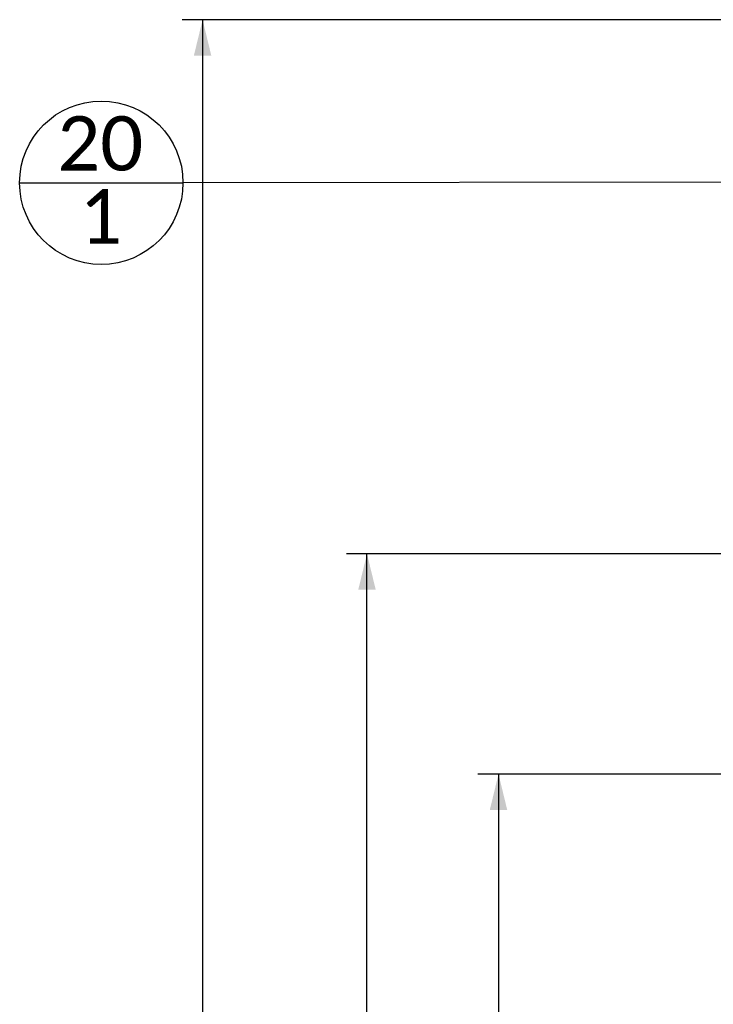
# Paper-space layout 'Sheet1' of a CAD drawing. Header units: millimetres. Extents: x 0 to 23548, y 0 to 16632.
# Tile 99 of 143: x 8544 to 9489, y 6662 to 8003. Entities that reach past the tile are written whole.
import ezdxf

# ---------------------------------------------------------------- set-up
doc = ezdxf.new("R2010")
doc.units = ezdxf.units.MM
doc.linetypes.add('SLD-Sólida', pattern=[0])
doc.layers.add('DETALHAMENTO', color=8, linetype='SLD-Sólida')
doc.styles.add('SLDTEXTSTYLE2', font='CALIBRI.TTF')
doc.styles.get("Standard").update_dxf_attribs({"font": 'CALIBRI.TTF'})
doc.dimstyles.new('SLDDIMSTYLE1', dxfattribs={"dimtxt": 72.8, "dimasz": 49, "dimexe": 0, "dimexo": 0.0625, "dimgap": 18.2, "dimtad": 1, "dimdec": 0, "dimrnd": 1e-09, "dimzin": 12, "dimdsep": 46, "dimtxsty": 'SLDTEXTSTYLE2', "dimsah": 1, "dimcen": 0.09, "dimadec": 0, "dimazin": 3, "dimtfac": 1, "dimtdec": 0, "dimtofl": 0, "dimtmove": 0, "dimatfit": 3, "dimfxl": 0, "dimfrac": 2, "dimtolj": 1, "dimtzin": 12, "dimarcsym": 0})
doc.dimstyles.new('SLDDIMSTYLE3', dxfattribs={"dimtxt": 0.18, "dimasz": 49, "dimexe": 0, "dimexo": 0.0625, "dimgap": 0, "dimtad": 0, "dimtih": 1, "dimtoh": 1, "dimdec": 0, "dimrnd": 1e-09, "dimzin": 0, "dimdsep": 46, "dimtxsty": 'Standard', "dimsah": 1, "dimcen": 0.09, "dimadec": 0, "dimazin": 0, "dimtfac": 49, "dimtdec": 0, "dimtofl": 0, "dimtmove": 0, "dimatfit": 3, "dimfxl": 0, "dimfrac": 2, "dimtolj": 1, "dimtzin": 0, "dimarcsym": 0})

# ---------------------------------------------------------------- blocks, each defined once
blk = doc.blocks.new('_D_11')
at = {"layer": 'DETALHAMENTO', "ltscale": 28}
for p, q in [((9627.6, 6975.5), (9168.8, 6975.5)), ((9196.8, 6975.5), (9196.8, 3414)), ((9678.2, 3414), (9168.8, 3414))]:
    blk.add_line(p, q, dxfattribs=at)
for points in [[(9196.8, 6975.5), (9184.9, 6926.5), (9208.7, 6926.5)], [(9196.8, 3414), (9208.7, 3463), (9184.9, 3463)]]:
    blk.add_solid(points, dxfattribs=at)
at = {"layer": 'DETALHAMENTO', "ltscale": 28, "insert": (9099.7, 5096.3), "char_height": 72.8, "attachment_point": 1, "rotation": 90, "style": 'SLDTEXTSTYLE2'}
blk.add_mtext('3562', dxfattribs=at)
blk = doc.blocks.new('_D_20')
at = {"layer": 'DETALHAMENTO', "ltscale": 28}
for p, q in [((9638.2, 8002.9), (8765.6, 8002.9)), ((8793.6, 8002.9), (8793.6, 3414)), ((9678.2, 3414), (8765.6, 3414))]:
    blk.add_line(p, q, dxfattribs=at)
for points in [[(8793.6, 8002.9), (8781.7, 7953.9), (8805.5, 7953.9)], [(8793.6, 3414), (8805.5, 3463), (8781.7, 3463)]]:
    blk.add_solid(points, dxfattribs=at)
at = {"layer": 'DETALHAMENTO', "ltscale": 28, "insert": (8696.5, 5610), "char_height": 72.8, "attachment_point": 1, "rotation": 90, "style": 'SLDTEXTSTYLE2'}
blk.add_mtext('4589', dxfattribs=at)
blk = doc.blocks.new('_D_21')
at = {"layer": 'DETALHAMENTO', "ltscale": 28}
for p, q in [((9704.7, 7275.5), (8989.6, 7275.5)), ((9017.6, 3470), (9017.6, 7275.5)), ((9728.2, 3470), (8989.6, 3470))]:
    blk.add_line(p, q, dxfattribs=at)
for points in [[(9017.6, 7275.5), (9005.7, 7226.5), (9029.5, 7226.5)], [(9017.6, 3470), (9029.5, 3519), (9005.7, 3519)]]:
    blk.add_solid(points, dxfattribs=at)
at = {"layer": 'DETALHAMENTO', "ltscale": 28, "insert": (8920.5, 5274.3), "char_height": 72.8, "attachment_point": 1, "rotation": 90, "style": 'SLDTEXTSTYLE2'}
blk.add_mtext('3806', dxfattribs=at)
blk = doc.blocks.new('SW_NOTE_0_15')
at = {"layer": 'DETALHAMENTO', "color": 0, "ltscale": 28}
blk.add_line((-222.5, -0.1), (0, -0.1), dxfattribs=at)
blk.add_circle((-111.3, -0.1), 111.3, dxfattribs=at)
at = {"layer": 'DETALHAMENTO', "color": 0, "ltscale": 28, "attachment_point": 2, "style": 'SLDTEXTSTYLE2'}
for s, insert, char_height in [('20', (-112.7, 90.6), 74.08), ('1', (-112, -8.9), 74.1)]:
    blk.add_mtext(s, dxfattribs=dict(at, insert=insert, char_height=char_height))

psp = doc.layouts.new('Sheet1')

# ---------------------------------------------------------------- block references
at = {"layer": 'DETALHAMENTO', "ltscale": 28}
psp.add_blockref('SW_NOTE_0_15', (8766.893, 7780.945), dxfattribs=at)

# ---------------------------------------------------------------- dimensions: what is measured, and where the dimension line sits
for base, p1, p2, picture, middle in [((8793.576, 3414.011), (9666.176, 8002.932), (9706.176, 3414.011), '_D_20', (8793.576, 5708.471)), ((9017.576242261, 7275.510817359), (9756.176242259, 3470.010817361), (9732.744389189, 7275.510817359), '_D_21', (9017.576242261, 5372.76081736)), ((9196.792982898, 3414.010817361), (9655.576242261, 6975.510817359), (9706.176242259, 3414.010817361), '_D_11', (9196.792982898, 5194.76081736))]:
    dim = psp.add_linear_dim(base=base, p1=p1, p2=p2, angle=90, dimstyle='SLDDIMSTYLE1', dxfattribs=at)
    dim.commit()
    dim.dimension.update_dxf_attribs({"geometry": picture, "text_midpoint": middle, "dimtype": 160})

# ---------------------------------------------------------------- leaders
psp.add_leader([(9656.176, 7781.649), (8766.893, 7780.945)], dimstyle='SLDDIMSTYLE3', dxfattribs=at)

doc.saveas('drawing.dxf')
